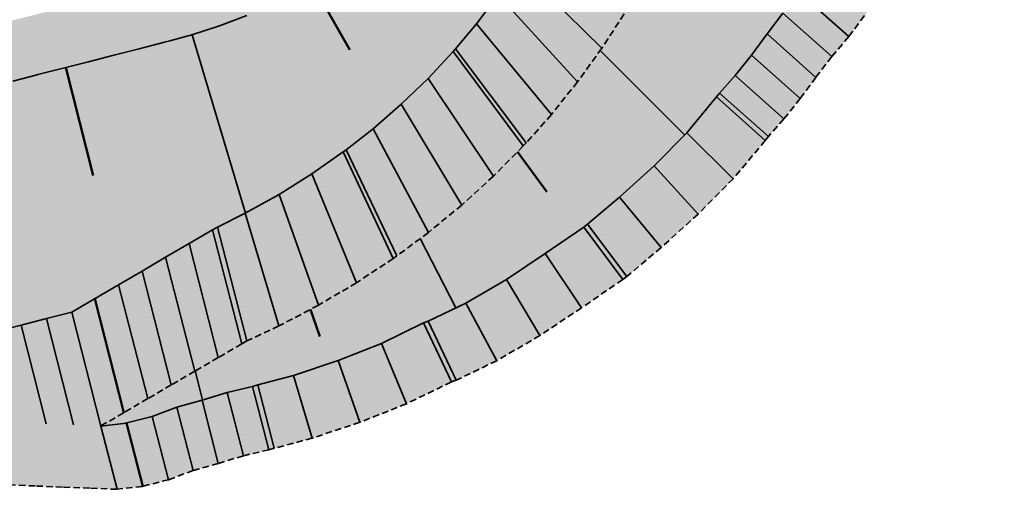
# Model space of a CAD drawing. Header units: metres. Extents: x 203098 to 221755, y 395694 to 403071.
# Tile 31 of 72: x 204225 to 204263, y 395764 to 395782. Entities that reach past the tile are written whole.
import ezdxf

# ---------------------------------------------------------------- set-up
doc = ezdxf.new("R2010")
doc.units = ezdxf.units.M
doc.linetypes.add('DASHED2', pattern=[0.375, 0.25, -0.125])
doc.layers.add('C3D-CORRIDOR', color=7, linetype='Continuous')
for name, color, linetype, lineweight in [('N-WA-GR-GRAS-V', 61, 'Continuous', 18), ('N-WA-GW-DIJK_KRUIN_BUITEN-G', 90, 'Continuous', 35), ('N-WA-GW-DIJK_TEEN_BUITEN-G', 90, 'Continuous', 35), ('N-WA-KG-ONDERHOUDGRENS_WATERSCHAP-G', 170, 'DASHED2', 35), ('N-WA-VH-VERHARDING_GRASBETONSTEEN-G', 102, 'Continuous', 35), ('N-WA-VH-VERHARDING_GRASBETONSTEEN-V', 75, 'Continuous', 18)]:
    doc.layers.add(name, color=color, linetype=linetype, lineweight=lineweight)

msp = doc.modelspace()

# ---------------------------------------------------------------- hatches: boundary and pattern name
at = {"layer": 'N-WA-GR-GRAS-V', "linetype": 'Continuous', "lineweight": 18}
for points in [[(204250.528, 395797.842), (204250.024, 395797.274), (204249.36, 395796.526), (204248.696, 395795.778), (204248.033, 395795.03), (204247.369, 395794.282), (204246.705, 395793.534), (204246.042, 395792.786), (204245.378, 395792.038), (204244.714, 395791.29), (204244.05, 395790.542), (204243.387, 395789.794), (204242.723, 395789.046), (204242.128, 395788.376), (204242.051, 395788.289), (204241.288, 395787.48), (204240.486, 395786.71), (204239.646, 395785.981), (204238.861, 395785.363), (204238.77, 395785.294), (204237.861, 395784.653), (204236.922, 395784.057), (204235.954, 395783.51), (204235.06, 395783.059), (204234.959, 395783.011), (204233.941, 395782.563), (204232.902, 395782.166), (204231.844, 395781.821), (204230.999, 395781.587), (204230.794, 395781.535), (204229.825, 395781.287), (204228.856, 395781.039), (204227.888, 395780.791), (204226.919, 395780.544), (204225.95, 395780.296), (204225.922, 395780.289), (204225.919, 395780.288), (204224.984, 395780.049), (204224.981, 395780.048), (204224.012, 395779.8), (204223.044, 395779.552), (204222.075, 395779.305), (204221.106, 395779.057), (204220.137, 395778.809), (204219.168, 395778.561), (204218.199, 395778.313), (204217.231, 395778.066), (204216.262, 395777.818), (204215.293, 395777.57), (204214.324, 395777.322), (204213.355, 395777.074), (204212.387, 395776.827), (204211.418, 395776.579), (204210.457, 395776.333), (204210.454, 395776.332), (204210.449, 395776.331), (204209.891, 395778.511), (204209.896, 395778.512), (204209.899, 395778.513), (204210.86, 395778.759), (204211.829, 395779.006), (204212.798, 395779.254), (204213.767, 395779.502), (204214.735, 395779.75), (204215.704, 395779.998), (204216.673, 395780.245), (204217.642, 395780.493), (204218.611, 395780.741), (204219.58, 395780.989), (204220.548, 395781.237), (204221.517, 395781.484), (204222.486, 395781.732), (204223.455, 395781.98), (204224.424, 395782.228), (204224.427, 395782.229), (204225.361, 395782.468), (204225.364, 395782.468), (204225.392, 395782.476), (204226.361, 395782.723), (204227.33, 395782.971), (204228.299, 395783.219), (204229.268, 395783.467), (204230.236, 395783.715), (204230.442, 395783.767), (204231.201, 395783.977), (204232.152, 395784.287), (204233.086, 395784.644), (204234.001, 395785.047), (204234.092, 395785.09), (204234.895, 395785.495), (204235.765, 395785.987), (204236.61, 395786.523), (204237.427, 395787.099), (204237.509, 395787.161), (204238.214, 395787.716), (204238.969, 395788.372), (204239.69, 395789.064), (204240.376, 395789.791), (204240.445, 395789.869), (204241.04, 395790.539), (204241.704, 395791.287), (204242.367, 395792.035), (204243.031, 395792.783), (204243.695, 395793.531), (204244.359, 395794.279), (204245.022, 395795.027), (204245.686, 395795.775), (204246.35, 395796.523), (204247.013, 395797.271), (204247.677, 395798.019), (204248.341, 395798.767), (204248.845, 395799.336), (204250.528, 395797.842)], [(204250.793, 395797.608), (204250.45, 395796.895), (204250, 395795.958), (204249.549, 395795.021), (204249.099, 395794.084), (204248.648, 395793.147), (204248.198, 395792.21), (204247.747, 395791.273), (204247.296, 395790.335), (204246.846, 395789.398), (204246.395, 395788.461), (204245.945, 395787.524), (204245.494, 395786.587), (204245.091, 395785.747), (204245.022, 395785.626), (204244.324, 395784.47), (204243.56, 395783.342), (204242.729, 395782.243), (204241.928, 395781.286), (204241.833, 395781.179), (204240.873, 395780.153), (204239.851, 395779.168), (204238.769, 395778.228), (204237.746, 395777.425), (204237.629, 395777.338), (204236.432, 395776.499), (204235.182, 395775.717), (204233.88, 395774.993), (204232.821, 395774.467), (204232.63, 395774.356), (204231.732, 395773.832), (204230.834, 395773.308), (204229.936, 395772.784), (204229.037, 395772.26), (204228.139, 395771.736), (204228.113, 395771.721), (204228.111, 395771.72), (204227.244, 395771.214), (204227.241, 395771.212), (204226.272, 395770.965), (204225.303, 395770.717), (204224.335, 395770.469), (204223.366, 395770.221), (204222.397, 395769.973), (204221.428, 395769.726), (204220.459, 395769.478), (204219.491, 395769.23), (204218.522, 395768.982), (204217.553, 395768.734), (204216.584, 395768.487), (204215.615, 395768.239), (204214.647, 395767.991), (204213.678, 395767.743), (204212.717, 395767.497), (204212.714, 395767.497), (204212.709, 395767.495), (204210.449, 395776.331), (204210.454, 395776.332), (204210.457, 395776.333), (204211.418, 395776.579), (204212.387, 395776.827), (204213.355, 395777.074), (204214.324, 395777.322), (204215.293, 395777.57), (204216.262, 395777.818), (204217.231, 395778.066), (204218.199, 395778.313), (204219.168, 395778.561), (204220.137, 395778.809), (204221.106, 395779.057), (204222.075, 395779.305), (204223.044, 395779.552), (204224.012, 395779.8), (204224.981, 395780.048), (204224.984, 395780.049), (204225.919, 395780.288), (204225.922, 395780.289), (204225.95, 395780.296), (204226.919, 395780.544), (204227.888, 395780.791), (204228.856, 395781.039), (204229.825, 395781.287), (204230.794, 395781.535), (204230.999, 395781.587), (204231.844, 395781.821), (204232.902, 395782.166), (204233.941, 395782.563), (204234.959, 395783.011), (204235.06, 395783.059), (204235.954, 395783.51), (204236.922, 395784.057), (204237.861, 395784.653), (204238.77, 395785.294), (204238.861, 395785.363), (204239.646, 395785.981), (204240.486, 395786.71), (204241.288, 395787.48), (204242.051, 395788.289), (204242.128, 395788.376), (204242.723, 395789.046), (204243.387, 395789.794), (204244.05, 395790.542), (204244.714, 395791.29), (204245.378, 395792.038), (204246.042, 395792.786), (204246.705, 395793.534), (204247.369, 395794.282), (204248.033, 395795.03), (204248.696, 395795.778), (204249.36, 395796.526), (204250.024, 395797.274), (204250.528, 395797.842), (204250.793, 395797.608)], [(204261.051, 395788.505), (204260.506, 395787.973), (204259.672, 395787.376), (204258.468, 395787.107), (204257.643, 395786.502), (204256.973, 395785.76), (204256.311, 395785.011), (204255.703, 395784.213), (204255.101, 395783.41), (204254.453, 395782.648), (204253.844, 395781.852), (204253.245, 395781.046), (204252.621, 395780.263), (204252.027, 395779.592), (204251.913, 395779.446), (204250.776, 395778.076), (204249.524, 395776.808), (204248.2, 395775.612), (204246.978, 395774.573), (204246.831, 395774.464), (204245.356, 395773.454), (204243.87, 395772.461), (204242.326, 395771.558), (204240.875, 395770.861), (204240.705, 395770.8), (204239.096, 395770.015), (204237.431, 395769.354), (204235.732, 395768.786), (204234.366, 395768.425), (204234.162, 395768.366), (204233.188, 395768.138), (204232.231, 395767.845), (204231.268, 395767.575), (204230.326, 395767.221), (204229.356, 395766.978), (204229.329, 395766.968), (204229.326, 395766.968), (204228.359, 395766.854), (204228.356, 395766.853), (204227.313, 395766.895), (204226.27, 395766.938), (204225.227, 395766.981), (204224.184, 395767.024), (204223.141, 395767.067), (204222.097, 395767.109), (204221.054, 395767.152), (204220.011, 395767.195), (204218.968, 395767.238), (204217.925, 395767.281), (204216.882, 395767.324), (204215.838, 395767.367), (204214.795, 395767.41), (204213.752, 395767.453), (204212.717, 395767.495), (204212.717, 395767.483), (204212.712, 395767.483), (204212.709, 395767.495), (204212.714, 395767.495), (204212.713, 395767.514), (204213.752, 395767.453), (204214.795, 395767.41), (204215.838, 395767.367), (204216.882, 395767.324), (204217.925, 395767.281), (204218.968, 395767.238), (204220.011, 395767.196), (204221.054, 395767.153), (204222.097, 395767.11), (204223.14, 395767.067), (204224.184, 395767.024), (204225.227, 395766.981), (204226.27, 395766.939), (204227.313, 395766.896), (204228.356, 395766.855), (204228.359, 395766.854), (204229.226, 395767.36), (204229.228, 395767.362), (204229.254, 395767.377), (204230.153, 395767.901), (204231.051, 395768.425), (204231.949, 395768.948), (204232.847, 395769.472), (204233.745, 395769.996), (204233.936, 395770.107), (204235.166, 395770.681), (204236.682, 395771.474), (204238.142, 395772.337), (204239.545, 395773.266), (204239.683, 395773.363), (204240.886, 395774.257), (204242.164, 395775.308), (204243.376, 395776.413), (204244.52, 395777.569), (204244.633, 395777.69), (204245.593, 395778.772), (204246.593, 395780.018), (204247.52, 395781.303), (204248.372, 395782.621), (204248.457, 395782.76), (204248.86, 395783.6), (204249.311, 395784.537), (204249.761, 395785.474), (204250.212, 395786.411), (204250.662, 395787.349), (204251.113, 395788.286), (204251.563, 395789.223), (204252.014, 395790.16), (204252.465, 395791.097), (204252.915, 395792.034), (204253.366, 395792.972), (204253.816, 395793.909), (204254.159, 395794.621), (204261.051, 395788.505)]]:
    msp.add_hatch(color=61, dxfattribs=at).paths.add_polyline_path(points, flags=0)
at = {"layer": 'N-WA-VH-VERHARDING_GRASBETONSTEEN-V', "linetype": 'Continuous', "lineweight": 18}
for points in [[(204254.159, 395794.621), (204253.816, 395793.909), (204253.366, 395792.972), (204252.915, 395792.034), (204252.465, 395791.097), (204252.014, 395790.16), (204251.563, 395789.223), (204251.113, 395788.286), (204250.662, 395787.349), (204250.212, 395786.411), (204249.761, 395785.474), (204249.311, 395784.537), (204248.86, 395783.6), (204248.457, 395782.76), (204248.372, 395782.621), (204247.52, 395781.303), (204246.593, 395780.018), (204245.593, 395778.772), (204244.633, 395777.69), (204244.52, 395777.569), (204243.376, 395776.413), (204242.164, 395775.308), (204240.886, 395774.257), (204239.683, 395773.363), (204239.545, 395773.266), (204238.142, 395772.337), (204236.682, 395771.474), (204235.166, 395770.681), (204233.936, 395770.107), (204233.745, 395769.996), (204232.847, 395769.472), (204231.949, 395768.948), (204231.051, 395768.425), (204230.153, 395767.901), (204229.254, 395767.377), (204229.228, 395767.362), (204229.226, 395767.36), (204228.359, 395766.854), (204228.356, 395766.853), (204227.313, 395766.896), (204226.27, 395766.939), (204225.227, 395766.981), (204224.184, 395767.024), (204223.14, 395767.067), (204222.097, 395767.11), (204221.054, 395767.153), (204220.011, 395767.196), (204218.968, 395767.238), (204217.925, 395767.281), (204216.882, 395767.324), (204215.838, 395767.367), (204214.795, 395767.41), (204213.752, 395767.453), (204212.717, 395767.495), (204212.714, 395767.495), (204212.709, 395767.495), (204212.709, 395767.495), (204212.714, 395767.497), (204212.717, 395767.497), (204213.678, 395767.743), (204214.647, 395767.991), (204215.615, 395768.239), (204216.584, 395768.487), (204217.553, 395768.734), (204218.522, 395768.982), (204219.491, 395769.23), (204220.459, 395769.478), (204221.428, 395769.726), (204222.397, 395769.973), (204223.366, 395770.221), (204224.335, 395770.469), (204225.303, 395770.717), (204226.272, 395770.965), (204227.241, 395771.212), (204227.244, 395771.214), (204228.111, 395771.72), (204228.113, 395771.721), (204228.139, 395771.736), (204229.037, 395772.26), (204229.936, 395772.784), (204230.834, 395773.308), (204231.732, 395773.832), (204232.63, 395774.356), (204232.821, 395774.467), (204233.88, 395774.993), (204235.182, 395775.717), (204236.432, 395776.499), (204237.629, 395777.338), (204237.746, 395777.425), (204238.769, 395778.228), (204239.851, 395779.168), (204240.873, 395780.153), (204241.833, 395781.179), (204241.928, 395781.286), (204242.729, 395782.243), (204243.56, 395783.342), (204244.324, 395784.47), (204245.022, 395785.626), (204245.091, 395785.747), (204245.494, 395786.587), (204245.945, 395787.524), (204246.395, 395788.461), (204246.846, 395789.398), (204247.296, 395790.335), (204247.747, 395791.273), (204248.198, 395792.21), (204248.648, 395793.147), (204249.099, 395794.084), (204249.549, 395795.021), (204250, 395795.958), (204250.45, 395796.895), (204250.793, 395797.608), (204254.159, 395794.621)], [(204262.921, 395786.846), (204262.376, 395786.314), (204261.542, 395785.716), (204260.338, 395785.448), (204259.513, 395784.843), (204258.843, 395784.101), (204258.18, 395783.351), (204257.573, 395782.554), (204256.971, 395781.751), (204256.323, 395780.989), (204255.714, 395780.192), (204255.115, 395779.387), (204254.491, 395778.604), (204253.897, 395777.933), (204253.775, 395777.777), (204252.551, 395776.316), (204251.209, 395774.961), (204249.791, 395773.684), (204248.48, 395772.575), (204248.323, 395772.458), (204246.747, 395771.377), (204245.155, 395770.317), (204243.502, 395769.352), (204241.951, 395768.605), (204241.769, 395768.538), (204240.046, 395767.703), (204238.265, 395766.997), (204236.446, 395766.39), (204234.986, 395766.002), (204234.782, 395765.944), (204233.808, 395765.716), (204232.851, 395765.423), (204231.887, 395765.153), (204230.946, 395764.799), (204229.976, 395764.556), (204229.948, 395764.546), (204229.945, 395764.546), (204228.978, 395764.432), (204228.975, 395764.433), (204227.933, 395764.474), (204226.889, 395764.517), (204225.846, 395764.559), (204224.803, 395764.602), (204223.76, 395764.645), (204222.717, 395764.688), (204221.674, 395764.731), (204220.63, 395764.774), (204219.587, 395764.816), (204218.544, 395764.859), (204217.501, 395764.902), (204216.458, 395764.945), (204215.415, 395764.988), (204214.372, 395765.031), (204213.332, 395765.091), (204213.337, 395765.061), (204213.332, 395765.061), (204212.712, 395767.483), (204212.717, 395767.483), (204212.713, 395767.514), (204213.752, 395767.453), (204214.795, 395767.41), (204215.838, 395767.367), (204216.882, 395767.324), (204217.925, 395767.281), (204218.968, 395767.238), (204220.011, 395767.196), (204221.054, 395767.153), (204222.097, 395767.11), (204223.14, 395767.067), (204224.184, 395767.024), (204225.227, 395766.981), (204226.27, 395766.939), (204227.313, 395766.896), (204228.356, 395766.855), (204228.359, 395766.854), (204229.326, 395766.968), (204229.329, 395766.968), (204229.356, 395766.978), (204230.326, 395767.221), (204231.268, 395767.575), (204232.231, 395767.845), (204233.188, 395768.138), (204234.162, 395768.366), (204234.366, 395768.425), (204235.732, 395768.786), (204237.431, 395769.354), (204239.096, 395770.015), (204240.705, 395770.8), (204240.875, 395770.861), (204242.326, 395771.558), (204243.87, 395772.461), (204245.356, 395773.454), (204246.831, 395774.464), (204246.978, 395774.573), (204248.2, 395775.612), (204249.524, 395776.808), (204250.776, 395778.076), (204251.913, 395779.446), (204252.027, 395779.592), (204252.621, 395780.263), (204253.245, 395781.046), (204253.844, 395781.852), (204254.453, 395782.648), (204255.101, 395783.41), (204255.703, 395784.213), (204256.311, 395785.011), (204256.973, 395785.76), (204257.643, 395786.502), (204258.468, 395787.107), (204259.672, 395787.376), (204260.506, 395787.973), (204261.051, 395788.505), (204262.921, 395786.846)]]:
    msp.add_hatch(color=75, dxfattribs=at).paths.add_polyline_path(points, flags=0)

# ---------------------------------------------------------------- linework, layer by layer
at = {"layer": 'C3D-CORRIDOR', "color": 7, "linetype": 'Continuous', "lineweight": 50}
for p, q in [((204236.44, 395783.785, 16.45), (204237.877, 395781.243, 15.476)), ((204227.012, 395780.568, 16.45), (204228.068, 395776.439, 15.03)), ((204244.299, 395777.346, 14.722), (204245.422, 395775.807, 14.087)), ((204236.375, 395771.314, 14.151), (204236.73, 395770.276, 13.785))]:
    msp.add_line(p, q, dxfattribs=at)
at = {"layer": 'C3D-CORRIDOR', "color": 7, "linetype": 'Continuous', "lineweight": 35}
for p, q in [((204231.852, 395781.824, 16.45), (204233.89, 395774.999, 14.076)), ((204247.458, 395781.215, 15.019), (204250.69, 395777.989, 13.496)), ((204240.571, 395774.023, 14.433), (204241.943, 395771.374, 13.438)), ((204231.968, 395768.96, 13.792), (204232.252, 395767.851, 13.411))]:
    msp.add_line(p, q, dxfattribs=at)
at = {"layer": 'N-WA-GW-DIJK_KRUIN_BUITEN-G', "color": 90, "linetype": 'Continuous', "lineweight": 35, "elevation": 16.45}
msp.add_lwpolyline([(204233.941, 395782.563), (204232.902, 395782.166), (204231.844, 395781.821), (204230.999, 395781.587), (204230.794, 395781.535), (204229.825, 395781.287), (204228.856, 395781.039), (204227.888, 395780.791), (204226.919, 395780.544), (204225.95, 395780.296), (204225.922, 395780.289), (204225.919, 395780.288), (204224.984, 395780.049)], dxfattribs=at)
at = {"layer": 'N-WA-GW-DIJK_TEEN_BUITEN-G', "color": 90, "linetype": 'Continuous', "lineweight": 35}
for p, q in [((204243.56, 395783.342, 14.93), (204242.729, 395782.243, 14.835)), ((204254.453, 395782.648, 13.61), (204253.844, 395781.852, 13.586)), ((204242.729, 395782.243, 14.835), (204241.928, 395781.286, 14.75)), ((204253.844, 395781.852, 13.586), (204253.245, 395781.046, 13.557)), ((204241.833, 395781.179, 14.74), (204240.873, 395780.153, 14.645)), ((204241.928, 395781.286, 14.75), (204241.833, 395781.179, 14.74)), ((204253.245, 395781.046, 13.557), (204252.621, 395780.263, 13.539)), ((204240.873, 395780.153, 14.645), (204239.851, 395779.168, 14.55)), ((204252.621, 395780.263, 13.539), (204252.027, 395779.592, 13.539)), ((204251.913, 395779.446, 13.535), (204250.776, 395778.076, 13.497)), ((204252.027, 395779.592, 13.539), (204251.913, 395779.446, 13.535)), ((204239.851, 395779.168, 14.55), (204238.769, 395778.228, 14.455)), ((204238.769, 395778.228, 14.455), (204237.746, 395777.425, 14.37)), ((204250.776, 395778.076, 13.497), (204249.524, 395776.808, 13.481)), ((204237.746, 395777.425, 14.37), (204237.629, 395777.338, 14.36)), ((204237.629, 395777.338, 14.36), (204236.432, 395776.499, 14.265)), ((204249.524, 395776.808, 13.481), (204248.2, 395775.612, 13.47)), ((204236.432, 395776.499, 14.265), (204235.182, 395775.717, 14.17)), ((204235.182, 395775.717, 14.17), (204233.88, 395774.993, 14.075)), ((204248.2, 395775.612, 13.47), (204246.978, 395774.573, 13.45)), ((204233.88, 395774.993, 14.075), (204232.821, 395774.467, 14)), ((204232.63, 395774.356, 13.98), (204231.732, 395773.832, 13.885)), ((204232.821, 395774.467, 14), (204232.63, 395774.356, 13.98)), ((204246.831, 395774.464, 13.45), (204245.356, 395773.454, 13.458)), ((204246.978, 395774.573, 13.45), (204246.831, 395774.464, 13.45)), ((204231.732, 395773.832, 13.885), (204230.834, 395773.308, 13.79)), ((204230.834, 395773.308, 13.79), (204229.936, 395772.784, 13.695)), ((204245.356, 395773.454, 13.458), (204243.87, 395772.461, 13.444)), ((204229.936, 395772.784, 13.695), (204229.037, 395772.26, 13.6)), ((204243.87, 395772.461, 13.444), (204242.326, 395771.558, 13.435)), ((204229.037, 395772.26, 13.6), (204228.139, 395771.736, 13.505)), ((204228.111, 395771.72, 13.502), (204227.244, 395771.214, 13.41)), ((204228.113, 395771.721, 13.502), (204228.111, 395771.72, 13.502)), ((204228.139, 395771.736, 13.505), (204228.113, 395771.721, 13.502)), ((204242.326, 395771.558, 13.435), (204240.875, 395770.861, 13.446)), ((204226.272, 395770.965, 13.41), (204225.303, 395770.717, 13.41)), ((204227.241, 395771.212, 13.41), (204226.272, 395770.965, 13.41)), ((204227.244, 395771.214, 13.41), (204227.241, 395771.212, 13.41)), ((204225.303, 395770.717, 13.41), (204224.335, 395770.469, 13.41)), ((204240.705, 395770.8, 13.452), (204239.096, 395770.015, 13.428)), ((204240.875, 395770.861, 13.446), (204240.705, 395770.8, 13.452)), ((204239.096, 395770.015, 13.428), (204237.431, 395769.354, 13.42)), ((204237.431, 395769.354, 13.42), (204235.732, 395768.786, 13.416)), ((204235.732, 395768.786, 13.416), (204234.366, 395768.425, 13.421)), ((204234.162, 395768.366, 13.419), (204233.188, 395768.138, 13.426)), ((204234.366, 395768.425, 13.421), (204234.162, 395768.366, 13.419)), ((204233.188, 395768.138, 13.426), (204232.231, 395767.845, 13.41)), ((204231.268, 395767.575, 13.403), (204230.326, 395767.221, 13.366)), ((204232.231, 395767.845, 13.41), (204231.268, 395767.575, 13.403)), ((204230.326, 395767.221, 13.366), (204229.356, 395766.978, 13.368)), ((204229.326, 395766.968, 13.367), (204228.359, 395766.854, 13.354)), ((204229.329, 395766.968, 13.367), (204229.326, 395766.968, 13.367)), ((204229.356, 395766.978, 13.368), (204229.329, 395766.968, 13.367))]:
    msp.add_line(p, q, dxfattribs=at)
at = {"layer": 'N-WA-KG-ONDERHOUDGRENS_WATERSCHAP-G', "color": 170, "linetype": 'DASHED2', "lineweight": 35}
for points in [[(204257.573, 395782.554, 13.644), (204256.971, 395781.751, 13.617), (204256.323, 395780.989, 13.61), (204255.714, 395780.192, 13.586), (204255.115, 395779.387, 13.557), (204254.491, 395778.604, 13.539), (204253.897, 395777.933, 13.539), (204253.775, 395777.777, 13.535), (204252.551, 395776.316, 13.497), (204251.209, 395774.961, 13.481), (204249.791, 395773.684, 13.47), (204248.48, 395772.575, 13.45), (204248.323, 395772.458, 13.45), (204246.747, 395771.377, 13.458), (204245.155, 395770.317, 13.444), (204243.502, 395769.352, 13.435), (204241.951, 395768.605, 13.446), (204241.769, 395768.538, 13.452), (204240.046, 395767.703, 13.428), (204238.265, 395766.997, 13.42), (204236.446, 395766.39, 13.416), (204234.986, 395766.002, 13.421), (204234.782, 395765.944, 13.419), (204233.808, 395765.716, 13.426), (204232.851, 395765.423, 13.41), (204231.887, 395765.153, 13.403), (204230.946, 395764.799, 13.366), (204229.976, 395764.556, 13.368), (204229.948, 395764.546, 13.367), (204229.945, 395764.546, 13.367), (204228.978, 395764.432, 13.354), (204228.975, 395764.433, 13.354), (204227.933, 395764.474, 13.361), (204226.889, 395764.517, 13.365), (204225.846, 395764.559, 13.354), (204224.803, 395764.602, 13.362)], [(204248.372, 395782.621, 15.12), (204247.52, 395781.303, 15.025), (204246.593, 395780.018, 14.93), (204245.593, 395778.772, 14.835), (204244.633, 395777.69, 14.75), (204244.52, 395777.569, 14.74), (204243.376, 395776.413, 14.645), (204242.164, 395775.308, 14.55), (204240.886, 395774.257, 14.455), (204239.683, 395773.363, 14.37), (204239.545, 395773.266, 14.36), (204238.142, 395772.337, 14.265), (204236.682, 395771.474, 14.17), (204235.166, 395770.681, 14.075), (204233.936, 395770.107, 14), (204233.745, 395769.996, 13.98), (204232.847, 395769.472, 13.885), (204231.949, 395768.948, 13.79), (204231.051, 395768.425, 13.695), (204230.153, 395767.901, 13.6), (204229.254, 395767.377, 13.505), (204229.228, 395767.362, 13.502), (204229.226, 395767.36, 13.502), (204228.359, 395766.854, 13.41), (204228.356, 395766.853, 13.41)]]:
    msp.add_polyline3d(points, dxfattribs=at)
at = {"layer": 'N-WA-VH-VERHARDING_GRASBETONSTEEN-G', "color": 102, "linetype": 'Continuous', "lineweight": 35}
for p, q in [((204244.324, 395784.47, 15.025), (204247.52, 395781.303, 15.025)), ((204255.101, 395783.41, 13.617), (204256.971, 395781.751, 13.617)), ((204243.56, 395783.342, 14.93), (204246.593, 395780.018, 14.93)), ((204254.453, 395782.648, 13.61), (204256.323, 395780.989, 13.61)), ((204242.729, 395782.243, 14.835), (204245.593, 395778.772, 14.835)), ((204253.844, 395781.852, 13.586), (204255.714, 395780.192, 13.586)), ((204241.833, 395781.179, 14.74), (204244.52, 395777.569, 14.74)), ((204241.928, 395781.286, 14.75), (204244.633, 395777.69, 14.75)), ((204253.245, 395781.046, 13.557), (204255.115, 395779.387, 13.557)), ((204240.873, 395780.153, 14.645), (204243.376, 395776.413, 14.645)), ((204252.621, 395780.263, 13.539), (204254.491, 395778.604, 13.539)), ((204251.913, 395779.446, 13.535), (204253.775, 395777.777, 13.535)), ((204252.027, 395779.592, 13.539), (204253.897, 395777.933, 13.539)), ((204239.851, 395779.168, 14.55), (204242.164, 395775.308, 14.55)), ((204238.769, 395778.228, 14.455), (204240.886, 395774.257, 14.455)), ((204250.776, 395778.076, 13.497), (204252.551, 395776.316, 13.497)), ((204237.746, 395777.425, 14.37), (204239.683, 395773.363, 14.37)), ((204237.629, 395777.338, 14.36), (204239.545, 395773.266, 14.36)), ((204249.524, 395776.808, 13.481), (204251.209, 395774.961, 13.481)), ((204236.432, 395776.499, 14.265), (204238.142, 395772.337, 14.265)), ((204235.182, 395775.717, 14.17), (204236.682, 395771.474, 14.17)), ((204248.2, 395775.612, 13.47), (204249.791, 395773.684, 13.47)), ((204233.88, 395774.993, 14.075), (204235.166, 395770.681, 14.075)), ((204232.63, 395774.356, 13.98), (204233.745, 395769.996, 13.98)), ((204232.821, 395774.467, 14), (204233.936, 395770.107, 14)), ((204246.831, 395774.464, 13.45), (204248.323, 395772.458, 13.45)), ((204246.978, 395774.573, 13.45), (204248.48, 395772.575, 13.45)), ((204231.732, 395773.832, 13.885), (204232.847, 395769.472, 13.885)), ((204230.834, 395773.308, 13.79), (204231.949, 395768.948, 13.79)), ((204245.356, 395773.454, 13.458), (204246.747, 395771.377, 13.458)), ((204229.936, 395772.784, 13.695), (204231.051, 395768.425, 13.695)), ((204243.87, 395772.461, 13.444), (204245.155, 395770.317, 13.444)), ((204229.037, 395772.26, 13.6), (204230.153, 395767.901, 13.6)), ((204228.111, 395771.72, 13.502), (204229.226, 395767.36, 13.502)), ((204228.113, 395771.721, 13.502), (204229.228, 395767.362, 13.502)), ((204228.139, 395771.736, 13.505), (204229.254, 395767.377, 13.505)), ((204242.326, 395771.558, 13.435), (204243.502, 395769.352, 13.435)), ((204226.272, 395770.965, 13.41), (204227.313, 395766.896, 13.41)), ((204227.241, 395771.212, 13.41), (204228.356, 395766.853, 13.41)), ((204227.244, 395771.214, 13.41), (204228.359, 395766.854, 13.41)), ((204225.303, 395770.717, 13.41), (204226.27, 395766.939, 13.41)), ((204240.705, 395770.8, 13.452), (204241.769, 395768.538, 13.452)), ((204240.875, 395770.861, 13.446), (204241.951, 395768.605, 13.446)), ((204239.096, 395770.015, 13.428), (204240.046, 395767.703, 13.428)), ((204237.431, 395769.354, 13.42), (204238.265, 395766.997, 13.42)), ((204235.732, 395768.786, 13.416), (204236.446, 395766.39, 13.416)), ((204234.162, 395768.366, 13.419), (204234.782, 395765.944, 13.419)), ((204234.366, 395768.425, 13.421), (204234.986, 395766.002, 13.421)), ((204233.188, 395768.138, 13.426), (204233.808, 395765.716, 13.426)), ((204231.268, 395767.575, 13.403), (204231.887, 395765.153, 13.403)), ((204232.231, 395767.845, 13.41), (204232.851, 395765.423, 13.41)), ((204230.326, 395767.221, 13.366), (204230.946, 395764.799, 13.366)), ((204228.356, 395766.855, 13.354), (204228.975, 395764.433, 13.354)), ((204228.359, 395766.854, 13.354), (204228.978, 395764.432, 13.354)), ((204229.326, 395766.968, 13.367), (204229.945, 395764.546, 13.367)), ((204229.329, 395766.968, 13.367), (204229.948, 395764.546, 13.367)), ((204229.356, 395766.978, 13.368), (204229.976, 395764.556, 13.368))]:
    msp.add_line(p, q, dxfattribs=at)

doc.saveas('drawing.dxf')
